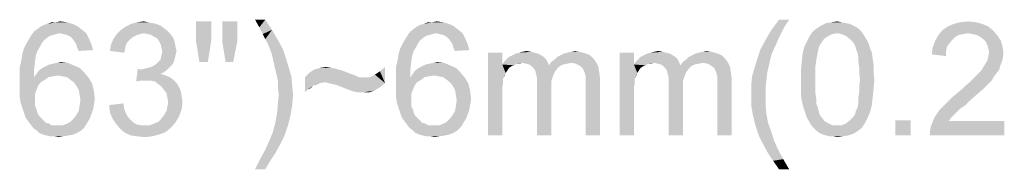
# Model space of a CAD drawing. Extents: x 0 to 1189, y 0 to 841.
# Tile 10 of 96: x 571.53 to 614.75, y 573.99 to 580.54. Entities that reach past the tile are written whole.
import ezdxf

# ---------------------------------------------------------------- set-up
doc = ezdxf.new("R2010")
doc.units = 0
doc.header["$LTSCALE"] = 65.395
doc.layers.add('8_ALL_NOTES_BALLOONS_SYMBOLS_GT', color=7, linetype='CONTINUOUS')

msp = doc.modelspace()

# ---------------------------------------------------------------- linework, layer by layer
at = {"layer": '8_ALL_NOTES_BALLOONS_SYMBOLS_GT', "color": 7, "linetype": 'Continuous'}
for points in [[(582.305, 580.544), (582.046, 580.211), (581.861, 580.544)], [(582.046, 580.211), (582.305, 580.544), (582.602, 580.099)], [(605.305, 580.544), (605.083, 580.211), (604.528, 580.099)], [(605.305, 580.544), (604.528, 580.099), (604.861, 580.544)], [(574.268, 580.099), (572.157, 580.025), (572.305, 580.137)], [(573.268, 579.951), (572.157, 580.025), (574.268, 580.099)], [(574.083, 580.248), (572.305, 580.137), (572.454, 580.248)], [(572.305, 580.137), (574.083, 580.248), (574.268, 580.099)], [(572.454, 580.248), (572.602, 580.322), (573.861, 580.359)], [(572.454, 580.248), (573.861, 580.359), (574.083, 580.248)], [(573.861, 580.359), (572.602, 580.322), (572.75, 580.359)], [(573.12, 580.433), (573.602, 580.433), (572.75, 580.359)], [(573.12, 580.433), (572.75, 580.359), (572.935, 580.433)], [(572.75, 580.359), (573.602, 580.433), (573.861, 580.359)], [(573.12, 580.433), (573.305, 580.47), (573.602, 580.433)], [(573.268, 579.951), (574.268, 580.099), (574.454, 579.951)], [(578.009, 580.062), (575.787, 579.914), (575.972, 580.099)], [(578.009, 580.062), (576.972, 579.951), (575.787, 579.914)], [(577.861, 580.174), (575.972, 580.099), (576.194, 580.248)], [(575.972, 580.099), (577.861, 580.174), (578.009, 580.062)], [(577.528, 580.359), (577.713, 580.285), (576.194, 580.248)], [(577.528, 580.359), (576.194, 580.248), (576.416, 580.359)], [(576.194, 580.248), (577.713, 580.285), (577.861, 580.174)], [(577.157, 580.433), (577.342, 580.396), (576.416, 580.359)], [(577.157, 580.433), (576.416, 580.359), (576.676, 580.433)], [(576.416, 580.359), (577.342, 580.396), (577.528, 580.359)], [(576.676, 580.433), (576.972, 580.47), (577.157, 580.433)], [(576.972, 579.951), (578.009, 580.062), (578.12, 579.951)], [(579.935, 580.47), (579.268, 579.618), (579.268, 580.47)], [(579.268, 579.618), (579.935, 580.47), (579.935, 579.618)], [(581.083, 580.47), (580.416, 579.618), (580.416, 580.47)], [(580.416, 579.618), (581.083, 580.47), (581.083, 579.618)], [(582.602, 580.099), (582.194, 579.914), (582.046, 580.211)], [(582.305, 579.692), (582.194, 579.914), (582.602, 580.099)], [(582.305, 579.692), (582.602, 580.099), (582.861, 579.655)], [(590.787, 580.099), (588.676, 580.025), (588.824, 580.137)], [(589.787, 579.951), (588.676, 580.025), (590.787, 580.099)], [(590.602, 580.248), (588.824, 580.137), (588.972, 580.248)], [(588.824, 580.137), (590.602, 580.248), (590.787, 580.099)], [(588.972, 580.248), (589.12, 580.322), (590.379, 580.359)], [(588.972, 580.248), (590.379, 580.359), (590.602, 580.248)], [(590.379, 580.359), (589.12, 580.322), (589.268, 580.359)], [(589.639, 580.433), (590.12, 580.433), (589.268, 580.359)], [(589.639, 580.433), (589.268, 580.359), (589.454, 580.433)], [(589.268, 580.359), (590.12, 580.433), (590.379, 580.359)], [(589.639, 580.433), (589.824, 580.47), (590.12, 580.433)], [(589.787, 579.951), (590.787, 580.099), (590.972, 579.951)], [(604.935, 579.914), (604.268, 579.655), (604.528, 580.099)], [(604.528, 580.099), (605.083, 580.211), (604.935, 579.914)], [(608.416, 580.099), (606.342, 580.025), (606.528, 580.174)], [(607.416, 579.951), (606.342, 580.025), (608.416, 580.099)], [(608.12, 580.285), (608.268, 580.211), (606.528, 580.174)], [(608.12, 580.285), (606.528, 580.174), (606.713, 580.285)], [(606.528, 580.174), (608.268, 580.211), (608.416, 580.099)], [(607.787, 580.396), (607.972, 580.359), (606.713, 580.285)], [(607.787, 580.396), (606.713, 580.285), (606.935, 580.396)], [(606.713, 580.285), (607.972, 580.359), (608.12, 580.285)], [(607.602, 580.433), (606.935, 580.396), (607.157, 580.433)], [(606.935, 580.396), (607.602, 580.433), (607.787, 580.396)], [(607.157, 580.433), (607.416, 580.47), (607.602, 580.433)], [(607.416, 579.951), (608.416, 580.099), (608.528, 579.951)], [(614.268, 580.062), (611.861, 579.877), (612.046, 580.099)], [(614.268, 580.062), (613.157, 579.951), (611.861, 579.877)], [(614.046, 580.248), (612.046, 580.099), (612.268, 580.248)], [(612.046, 580.099), (614.046, 580.248), (614.268, 580.062)], [(613.787, 580.359), (612.268, 580.248), (612.528, 580.359)], [(612.268, 580.248), (613.787, 580.359), (614.046, 580.248)], [(613.491, 580.433), (612.528, 580.359), (612.824, 580.433)], [(612.528, 580.359), (613.491, 580.433), (613.787, 580.359)], [(612.824, 580.433), (613.157, 580.47), (613.491, 580.433)], [(613.342, 579.914), (613.157, 579.951), (614.268, 580.062)], [(613.528, 579.877), (613.342, 579.914), (614.268, 580.062)], [(613.528, 579.877), (614.268, 580.062), (614.454, 579.84)], [(572.602, 579.655), (571.824, 579.507), (571.935, 579.692)], [(571.824, 579.507), (572.602, 579.655), (572.491, 579.507)], [(573.009, 579.877), (572.861, 579.84), (571.935, 579.692)], [(573.009, 579.877), (571.935, 579.692), (572.046, 579.877)], [(572.861, 579.84), (572.75, 579.766), (571.935, 579.692)], [(571.935, 579.692), (572.75, 579.766), (572.602, 579.655)], [(573.268, 579.951), (572.046, 579.877), (572.157, 580.025)], [(573.268, 579.951), (573.12, 579.914), (572.046, 579.877)], [(572.046, 579.877), (573.12, 579.914), (573.009, 579.877)], [(574.454, 579.951), (573.454, 579.914), (573.268, 579.951)], [(573.602, 579.877), (573.454, 579.914), (574.454, 579.951)], [(573.75, 579.803), (573.602, 579.877), (574.454, 579.951)], [(573.75, 579.803), (574.454, 579.951), (574.565, 579.729)], [(574.565, 579.729), (573.861, 579.692), (573.75, 579.803)], [(573.935, 579.581), (573.861, 579.692), (574.565, 579.729)], [(574.009, 579.47), (573.935, 579.581), (574.565, 579.729)], [(574.009, 579.47), (574.565, 579.729), (574.676, 579.47)], [(576.305, 579.618), (575.528, 579.433), (575.639, 579.692)], [(576.305, 579.618), (576.194, 579.47), (575.528, 579.433)], [(576.824, 579.914), (576.676, 579.877), (575.639, 579.692)], [(576.824, 579.914), (575.639, 579.692), (575.787, 579.914)], [(576.676, 579.877), (576.528, 579.803), (575.639, 579.692)], [(576.528, 579.803), (576.416, 579.729), (575.639, 579.692)], [(575.639, 579.692), (576.416, 579.729), (576.305, 579.618)], [(575.787, 579.914), (576.972, 579.951), (576.824, 579.914)], [(578.12, 579.951), (577.157, 579.914), (576.972, 579.951)], [(577.305, 579.877), (577.157, 579.914), (578.12, 579.951)], [(577.416, 579.803), (577.305, 579.877), (578.12, 579.951)], [(577.416, 579.803), (578.12, 579.951), (578.231, 579.803)], [(578.231, 579.803), (577.565, 579.729), (577.416, 579.803)], [(577.565, 579.729), (578.231, 579.803), (578.305, 579.655)], [(578.305, 579.655), (577.639, 579.618), (577.565, 579.729)], [(577.639, 579.618), (578.305, 579.655), (578.342, 579.507)], [(578.342, 579.507), (577.713, 579.47), (577.639, 579.618)], [(579.935, 579.618), (579.416, 578.692), (579.268, 579.618)], [(579.416, 578.692), (579.935, 579.618), (579.787, 578.692)], [(581.083, 579.618), (580.565, 578.692), (580.416, 579.618)], [(580.565, 578.692), (581.083, 579.618), (580.898, 578.692)], [(582.861, 579.655), (582.416, 579.507), (582.305, 579.692)], [(582.416, 579.507), (582.861, 579.655), (583.083, 579.248)], [(589.12, 579.655), (588.342, 579.507), (588.454, 579.692)], [(588.342, 579.507), (589.12, 579.655), (589.009, 579.507)], [(589.528, 579.877), (589.379, 579.84), (588.454, 579.692)], [(589.528, 579.877), (588.454, 579.692), (588.565, 579.877)], [(589.379, 579.84), (589.268, 579.766), (588.454, 579.692)], [(588.454, 579.692), (589.268, 579.766), (589.12, 579.655)], [(589.787, 579.951), (588.565, 579.877), (588.676, 580.025)], [(589.787, 579.951), (589.639, 579.914), (588.565, 579.877)], [(588.565, 579.877), (589.639, 579.914), (589.528, 579.877)], [(590.972, 579.951), (589.972, 579.914), (589.787, 579.951)], [(590.12, 579.877), (589.972, 579.914), (590.972, 579.951)], [(590.268, 579.803), (590.12, 579.877), (590.972, 579.951)], [(590.268, 579.803), (590.972, 579.951), (591.083, 579.729)], [(591.083, 579.729), (590.379, 579.692), (590.268, 579.803)], [(590.454, 579.581), (590.379, 579.692), (591.083, 579.729)], [(590.528, 579.47), (590.454, 579.581), (591.083, 579.729)], [(590.528, 579.47), (591.083, 579.729), (591.194, 579.47)], [(604.75, 579.507), (604.046, 579.248), (604.268, 579.655)], [(604.935, 579.914), (604.824, 579.692), (604.268, 579.655)], [(604.268, 579.655), (604.824, 579.692), (604.75, 579.507)], [(606.861, 579.729), (606.083, 579.581), (606.194, 579.803)], [(606.083, 579.581), (606.861, 579.729), (606.75, 579.581)], [(607.416, 579.951), (606.194, 579.803), (606.342, 580.025)], [(607.416, 579.951), (607.194, 579.914), (606.194, 579.803)], [(607.194, 579.914), (607.046, 579.84), (606.194, 579.803)], [(606.194, 579.803), (607.046, 579.84), (606.861, 579.729)], [(608.528, 579.951), (607.602, 579.914), (607.416, 579.951)], [(607.787, 579.84), (607.602, 579.914), (608.528, 579.951)], [(607.787, 579.84), (608.528, 579.951), (608.602, 579.84)], [(608.602, 579.84), (607.972, 579.692), (607.787, 579.84)], [(607.972, 579.692), (608.602, 579.84), (608.713, 579.655)], [(608.713, 579.655), (608.12, 579.544), (607.972, 579.692)], [(608.12, 579.544), (608.713, 579.655), (608.787, 579.507)], [(612.342, 579.507), (611.602, 579.322), (611.713, 579.618)], [(612.75, 579.877), (612.565, 579.766), (611.713, 579.618)], [(612.75, 579.877), (611.713, 579.618), (611.861, 579.877)], [(612.565, 579.766), (612.454, 579.655), (611.713, 579.618)], [(611.713, 579.618), (612.454, 579.655), (612.342, 579.507)], [(613.157, 579.951), (612.935, 579.914), (611.861, 579.877)], [(611.861, 579.877), (612.935, 579.914), (612.75, 579.877)], [(614.454, 579.84), (613.676, 579.803), (613.528, 579.877)], [(613.824, 579.692), (613.676, 579.803), (614.454, 579.84)], [(613.824, 579.692), (614.454, 579.84), (614.602, 579.618)], [(614.602, 579.618), (613.935, 579.581), (613.824, 579.692)], [(614.009, 579.433), (613.935, 579.581), (614.602, 579.618)], [(614.009, 579.433), (614.602, 579.618), (614.676, 579.359)], [(572.305, 579.174), (571.639, 579.025), (571.713, 579.285)], [(572.491, 579.507), (572.416, 579.359), (571.713, 579.285)], [(572.491, 579.507), (571.713, 579.285), (571.824, 579.507)], [(571.713, 579.285), (572.416, 579.359), (572.305, 579.174)], [(574.676, 579.47), (574.046, 579.322), (574.009, 579.47)], [(574.046, 579.322), (574.676, 579.47), (574.75, 579.211)], [(574.75, 579.211), (574.12, 579.174), (574.046, 579.322)], [(576.157, 579.285), (575.491, 579.174), (575.528, 579.433)], [(575.491, 579.174), (576.157, 579.285), (576.12, 579.099)], [(575.528, 579.433), (576.194, 579.47), (576.157, 579.285)], [(577.75, 579.322), (577.713, 579.47), (578.342, 579.507)], [(577.75, 579.322), (578.342, 579.507), (578.379, 579.322)], [(578.379, 579.322), (577.787, 579.174), (577.75, 579.322)], [(577.787, 579.174), (578.379, 579.322), (578.416, 579.174)], [(583.083, 579.248), (582.602, 579.025), (582.416, 579.507)], [(582.602, 579.025), (583.083, 579.248), (583.231, 578.803)], [(588.824, 579.174), (588.157, 579.025), (588.231, 579.285)], [(589.009, 579.507), (588.935, 579.359), (588.231, 579.285)], [(589.009, 579.507), (588.231, 579.285), (588.342, 579.507)], [(588.231, 579.285), (588.935, 579.359), (588.824, 579.174)], [(591.194, 579.47), (590.565, 579.322), (590.528, 579.47)], [(590.565, 579.322), (591.194, 579.47), (591.268, 579.211)], [(591.268, 579.211), (590.639, 579.174), (590.565, 579.322)], [(604.528, 579.025), (603.898, 578.803), (604.046, 579.248)], [(604.046, 579.248), (604.75, 579.507), (604.528, 579.025)], [(606.602, 579.322), (605.898, 579.062), (605.972, 579.359)], [(606.602, 579.322), (606.565, 579.137), (605.898, 579.062)], [(606.75, 579.581), (606.676, 579.47), (605.972, 579.359)], [(606.75, 579.581), (605.972, 579.359), (606.083, 579.581)], [(605.972, 579.359), (606.676, 579.47), (606.602, 579.322)], [(608.787, 579.507), (608.194, 579.433), (608.12, 579.544)], [(608.231, 579.285), (608.194, 579.433), (608.787, 579.507)], [(608.231, 579.285), (608.787, 579.507), (608.861, 579.285)], [(608.861, 579.285), (608.305, 579.099), (608.231, 579.285)], [(608.305, 579.099), (608.861, 579.285), (608.935, 579.099)], [(612.194, 579.174), (611.565, 579.025), (611.602, 579.322)], [(612.342, 579.507), (612.231, 579.359), (611.602, 579.322)], [(611.602, 579.322), (612.231, 579.359), (612.194, 579.174)], [(614.676, 579.359), (614.046, 579.285), (614.009, 579.433)], [(614.083, 579.099), (614.046, 579.285), (614.676, 579.359)], [(614.083, 579.099), (614.676, 579.359), (614.713, 579.062)], [(572.194, 578.655), (571.528, 578.47), (571.602, 578.766)], [(572.231, 578.951), (571.602, 578.766), (571.639, 579.025)], [(571.602, 578.766), (572.231, 578.951), (572.194, 578.655)], [(571.639, 579.025), (572.305, 579.174), (572.231, 578.951)], [(578.305, 578.729), (577.602, 578.692), (577.713, 578.803)], [(578.342, 578.877), (577.713, 578.803), (577.75, 578.988)], [(577.713, 578.803), (578.342, 578.877), (578.305, 578.729)], [(578.416, 579.174), (578.379, 579.025), (577.75, 578.988)], [(578.416, 579.174), (577.75, 578.988), (577.787, 579.174)], [(577.75, 578.988), (578.379, 579.025), (578.342, 578.877)], [(583.231, 578.803), (582.713, 578.507), (582.602, 579.025)], [(582.713, 578.507), (583.231, 578.803), (583.342, 578.433)], [(588.713, 578.655), (588.046, 578.47), (588.12, 578.766)], [(588.75, 578.951), (588.12, 578.766), (588.157, 579.025)], [(588.12, 578.766), (588.75, 578.951), (588.713, 578.655)], [(588.157, 579.025), (588.824, 579.174), (588.75, 578.951)], [(592.713, 579.099), (592.713, 578.581), (592.083, 575.47)], [(592.713, 579.099), (592.083, 575.47), (592.083, 579.099)], [(594.639, 578.803), (592.787, 578.692), (592.898, 578.803)], [(593.602, 578.655), (592.787, 578.692), (594.639, 578.803)], [(594.528, 578.914), (592.898, 578.803), (593.009, 578.914)], [(592.898, 578.803), (594.528, 578.914), (594.639, 578.803)], [(594.416, 578.988), (593.009, 578.914), (593.157, 578.988)], [(593.009, 578.914), (594.416, 578.988), (594.528, 578.914)], [(594.268, 579.062), (593.157, 578.988), (593.305, 579.062)], [(593.157, 578.988), (594.268, 579.062), (594.416, 578.988)], [(594.12, 579.099), (593.305, 579.062), (593.454, 579.099)], [(593.305, 579.062), (594.12, 579.099), (594.268, 579.062)], [(593.972, 579.137), (593.454, 579.099), (593.602, 579.137)], [(593.454, 579.099), (593.972, 579.137), (594.12, 579.099)], [(593.602, 579.137), (593.787, 579.174), (593.972, 579.137)], [(593.602, 578.655), (594.639, 578.803), (594.713, 578.655)], [(594.861, 578.692), (595.009, 578.803), (596.713, 578.84)], [(594.861, 578.692), (596.713, 578.84), (596.824, 578.692)], [(596.713, 578.84), (595.009, 578.803), (595.12, 578.914)], [(596.565, 578.988), (595.12, 578.914), (595.268, 578.988)], [(595.12, 578.914), (596.565, 578.988), (596.713, 578.84)], [(596.379, 579.062), (595.268, 578.988), (595.416, 579.062)], [(595.268, 578.988), (596.379, 579.062), (596.565, 578.988)], [(595.416, 579.062), (595.565, 579.099), (596.12, 579.137)], [(595.416, 579.062), (596.12, 579.137), (596.379, 579.062)], [(596.12, 579.137), (595.565, 579.099), (595.713, 579.137)], [(595.713, 579.137), (595.898, 579.174), (596.12, 579.137)], [(598.491, 579.099), (598.491, 578.581), (597.861, 575.47)], [(598.491, 579.099), (597.861, 575.47), (597.861, 579.099)], [(600.416, 578.803), (598.565, 578.692), (598.676, 578.803)], [(599.379, 578.655), (598.565, 578.692), (600.416, 578.803)], [(600.305, 578.914), (598.676, 578.803), (598.787, 578.914)], [(598.676, 578.803), (600.305, 578.914), (600.416, 578.803)], [(600.194, 578.988), (598.787, 578.914), (598.935, 578.988)], [(598.787, 578.914), (600.194, 578.988), (600.305, 578.914)], [(600.046, 579.062), (598.935, 578.988), (599.083, 579.062)], [(598.935, 578.988), (600.046, 579.062), (600.194, 578.988)], [(599.898, 579.099), (599.083, 579.062), (599.231, 579.099)], [(599.083, 579.062), (599.898, 579.099), (600.046, 579.062)], [(599.75, 579.137), (599.231, 579.099), (599.379, 579.137)], [(599.231, 579.099), (599.75, 579.137), (599.898, 579.099)], [(599.379, 579.137), (599.565, 579.174), (599.75, 579.137)], [(599.379, 578.655), (600.416, 578.803), (600.491, 578.655)], [(600.639, 578.692), (600.787, 578.803), (602.491, 578.84)], [(600.639, 578.692), (602.491, 578.84), (602.602, 578.692)], [(602.491, 578.84), (600.787, 578.803), (600.898, 578.914)], [(602.342, 578.988), (600.898, 578.914), (601.046, 578.988)], [(600.898, 578.914), (602.342, 578.988), (602.491, 578.84)], [(602.157, 579.062), (601.046, 578.988), (601.194, 579.062)], [(601.046, 578.988), (602.157, 579.062), (602.342, 578.988)], [(601.194, 579.062), (601.342, 579.099), (601.898, 579.137)], [(601.194, 579.062), (601.898, 579.137), (602.157, 579.062)], [(601.898, 579.137), (601.342, 579.099), (601.491, 579.137)], [(601.491, 579.137), (601.676, 579.174), (601.898, 579.137)], [(604.416, 578.544), (603.787, 578.433), (603.898, 578.803)], [(603.898, 578.803), (604.528, 579.025), (604.416, 578.544)], [(606.528, 578.951), (605.861, 578.729), (605.898, 579.062)], [(605.861, 578.729), (606.528, 578.951), (606.491, 578.729)], [(605.898, 579.062), (606.565, 579.137), (606.528, 578.951)], [(608.935, 579.099), (608.342, 578.914), (608.305, 579.099)], [(608.342, 578.914), (608.935, 579.099), (608.972, 578.84)], [(608.972, 578.84), (608.342, 578.729), (608.342, 578.914)], [(608.342, 578.729), (608.972, 578.84), (609.009, 578.581)], [(611.565, 579.025), (612.194, 579.174), (612.194, 578.951)], [(613.898, 578.581), (614.009, 578.766), (614.676, 578.803)], [(613.898, 578.581), (614.676, 578.803), (614.565, 578.507)], [(614.676, 578.803), (614.009, 578.766), (614.046, 578.914)], [(614.713, 579.062), (614.046, 578.914), (614.083, 579.099)], [(614.046, 578.914), (614.713, 579.062), (614.676, 578.803)], [(571.528, 578.47), (572.194, 578.655), (572.157, 578.359)], [(572.157, 578.359), (571.528, 578.137), (571.528, 578.47)], [(571.528, 578.137), (572.157, 578.359), (572.157, 578.025)], [(574.379, 578.211), (572.268, 578.174), (572.379, 578.322)], [(574.157, 578.433), (572.379, 578.322), (572.528, 578.433)], [(572.379, 578.322), (574.157, 578.433), (574.379, 578.211)], [(572.528, 578.433), (572.676, 578.507), (573.898, 578.544)], [(572.528, 578.433), (573.898, 578.544), (574.157, 578.433)], [(573.898, 578.544), (572.676, 578.507), (572.824, 578.581)], [(572.824, 578.581), (573.009, 578.618), (573.639, 578.655)], [(572.824, 578.581), (573.639, 578.655), (573.898, 578.544)], [(573.639, 578.655), (573.009, 578.618), (573.157, 578.655)], [(573.157, 578.655), (573.342, 578.692), (573.639, 578.655)], [(576.824, 578.359), (576.639, 577.84), (576.713, 578.396)], [(578.009, 578.359), (577.861, 578.248), (576.639, 577.84)], [(576.824, 578.359), (578.009, 578.359), (576.639, 577.84)], [(576.824, 578.359), (577.009, 578.396), (578.12, 578.47)], [(576.824, 578.359), (578.12, 578.47), (578.009, 578.359)], [(577.009, 578.396), (577.157, 578.433), (578.12, 578.47)], [(578.12, 578.47), (577.157, 578.433), (577.305, 578.47)], [(578.231, 578.581), (577.305, 578.47), (577.491, 578.581)], [(577.305, 578.47), (578.231, 578.581), (578.12, 578.47)], [(577.491, 578.581), (577.602, 578.692), (578.305, 578.729)], [(577.491, 578.581), (578.305, 578.729), (578.231, 578.581)], [(583.342, 578.433), (582.787, 578.211), (582.713, 578.507)], [(582.787, 578.211), (583.342, 578.433), (583.454, 578.062)], [(585.528, 578.359), (585.676, 578.322), (584.231, 578.211)], [(585.528, 578.359), (584.231, 578.211), (584.454, 578.359)], [(585.676, 578.322), (585.861, 578.248), (584.231, 578.211)], [(585.194, 578.433), (585.416, 578.396), (584.454, 578.359)], [(585.194, 578.433), (584.454, 578.359), (584.713, 578.433)], [(584.454, 578.359), (585.416, 578.396), (585.528, 578.359)], [(584.713, 578.433), (584.972, 578.47), (585.194, 578.433)], [(587.342, 578.285), (587.565, 578.47), (587.565, 577.766)], [(588.046, 578.47), (588.713, 578.655), (588.676, 578.359)], [(588.676, 578.359), (588.046, 578.137), (588.046, 578.47)], [(588.046, 578.137), (588.676, 578.359), (588.676, 578.025)], [(590.898, 578.211), (588.787, 578.174), (588.898, 578.322)], [(590.676, 578.433), (588.898, 578.322), (589.046, 578.433)], [(588.898, 578.322), (590.676, 578.433), (590.898, 578.211)], [(589.046, 578.433), (589.194, 578.507), (590.416, 578.544)], [(589.046, 578.433), (590.416, 578.544), (590.676, 578.433)], [(590.416, 578.544), (589.194, 578.507), (589.342, 578.581)], [(589.342, 578.581), (589.528, 578.618), (590.157, 578.655)], [(589.342, 578.581), (590.157, 578.655), (590.416, 578.544)], [(590.157, 578.655), (589.528, 578.618), (589.676, 578.655)], [(589.676, 578.655), (589.861, 578.692), (590.157, 578.655)], [(592.713, 578.581), (592.75, 577.951), (592.083, 575.47)], [(593.602, 578.655), (592.713, 578.581), (592.787, 578.692)], [(593.602, 578.655), (593.342, 578.618), (592.713, 578.581)], [(592.713, 578.581), (593.342, 578.618), (593.231, 578.544)], [(592.713, 578.581), (593.231, 578.544), (593.12, 578.507)], [(592.713, 578.581), (593.12, 578.507), (593.009, 578.433)], [(592.713, 578.581), (593.009, 578.433), (592.935, 578.322)], [(592.713, 578.581), (592.935, 578.322), (592.861, 578.211)], [(592.713, 578.581), (592.861, 578.211), (592.75, 577.951)], [(593.342, 578.618), (593.602, 578.655), (593.454, 578.618)], [(594.713, 578.655), (593.75, 578.618), (593.602, 578.655)], [(593.898, 578.581), (593.75, 578.618), (594.713, 578.655)], [(593.898, 578.581), (594.713, 578.655), (594.75, 578.544)], [(594.75, 578.544), (594.009, 578.507), (593.898, 578.581)], [(595.231, 578.507), (594.009, 578.507), (594.75, 578.544)], [(595.231, 578.507), (594.083, 578.433), (594.009, 578.507)], [(594.083, 578.433), (595.231, 578.507), (595.12, 578.396)], [(595.12, 578.396), (594.157, 578.322), (594.083, 578.433)], [(594.157, 578.322), (595.12, 578.396), (595.009, 578.248)], [(595.009, 578.248), (594.194, 578.174), (594.157, 578.322)], [(595.75, 578.655), (594.75, 578.544), (594.861, 578.692)], [(595.75, 578.655), (595.565, 578.618), (594.75, 578.544)], [(595.565, 578.618), (595.379, 578.581), (594.75, 578.544)], [(594.75, 578.544), (595.379, 578.581), (595.231, 578.507)], [(594.861, 578.692), (596.824, 578.692), (595.75, 578.655)], [(595.935, 578.618), (595.75, 578.655), (596.824, 578.692)], [(596.083, 578.544), (595.935, 578.618), (596.824, 578.692)], [(596.083, 578.544), (596.824, 578.692), (596.935, 578.47)], [(596.935, 578.47), (596.231, 578.433), (596.083, 578.544)], [(596.305, 578.285), (596.231, 578.433), (596.935, 578.47)], [(596.305, 578.285), (596.935, 578.47), (596.972, 578.211)], [(598.491, 578.581), (598.528, 577.951), (597.861, 575.47)], [(599.379, 578.655), (598.491, 578.581), (598.565, 578.692)], [(599.379, 578.655), (599.12, 578.618), (598.491, 578.581)], [(598.491, 578.581), (599.12, 578.618), (599.009, 578.544)], [(598.491, 578.581), (599.009, 578.544), (598.898, 578.507)], [(598.491, 578.581), (598.898, 578.507), (598.787, 578.433)], [(598.491, 578.581), (598.787, 578.433), (598.713, 578.322)], [(598.491, 578.581), (598.713, 578.322), (598.639, 578.211)], [(598.491, 578.581), (598.639, 578.211), (598.528, 577.951)], [(599.12, 578.618), (599.379, 578.655), (599.231, 578.618)], [(600.491, 578.655), (599.528, 578.618), (599.379, 578.655)], [(599.676, 578.581), (599.528, 578.618), (600.491, 578.655)], [(599.676, 578.581), (600.491, 578.655), (600.528, 578.544)], [(600.528, 578.544), (599.787, 578.507), (599.676, 578.581)], [(601.009, 578.507), (599.787, 578.507), (600.528, 578.544)], [(601.009, 578.507), (599.861, 578.433), (599.787, 578.507)], [(599.861, 578.433), (601.009, 578.507), (600.898, 578.396)], [(600.898, 578.396), (599.935, 578.322), (599.861, 578.433)], [(599.935, 578.322), (600.898, 578.396), (600.787, 578.248)], [(600.787, 578.248), (599.972, 578.174), (599.935, 578.322)], [(601.528, 578.655), (600.528, 578.544), (600.639, 578.692)], [(601.528, 578.655), (601.342, 578.618), (600.528, 578.544)], [(601.342, 578.618), (601.157, 578.581), (600.528, 578.544)], [(600.528, 578.544), (601.157, 578.581), (601.009, 578.507)], [(600.639, 578.692), (602.602, 578.692), (601.528, 578.655)], [(601.713, 578.618), (601.528, 578.655), (602.602, 578.692)], [(601.861, 578.544), (601.713, 578.618), (602.602, 578.692)], [(601.861, 578.544), (602.602, 578.692), (602.713, 578.47)], [(602.713, 578.47), (602.009, 578.433), (601.861, 578.544)], [(602.083, 578.285), (602.009, 578.433), (602.713, 578.47)], [(602.083, 578.285), (602.713, 578.47), (602.75, 578.211)], [(604.342, 578.211), (603.676, 578.062), (603.787, 578.433)], [(603.787, 578.433), (604.416, 578.544), (604.342, 578.211)], [(606.491, 578.729), (606.454, 578.47), (605.824, 578.322)], [(606.491, 578.729), (605.824, 578.322), (605.861, 578.729)], [(605.824, 578.322), (606.454, 578.47), (606.454, 578.211)], [(606.454, 578.211), (605.824, 577.914), (605.824, 578.322)], [(609.009, 578.581), (608.379, 578.47), (608.342, 578.729)], [(608.379, 578.47), (609.009, 578.581), (609.009, 578.248)], [(609.009, 578.248), (608.379, 578.211), (608.379, 578.47)], [(614.528, 578.359), (613.713, 578.285), (613.787, 578.396)], [(613.713, 578.285), (614.528, 578.359), (614.416, 578.211)], [(614.565, 578.507), (613.787, 578.396), (613.898, 578.581)], [(613.787, 578.396), (614.565, 578.507), (614.528, 578.359)], [(572.157, 578.025), (571.528, 577.803), (571.528, 578.137)], [(572.787, 578.025), (572.639, 577.914), (571.528, 577.803)], [(572.157, 578.025), (572.787, 578.025), (571.528, 577.803)], [(571.528, 577.803), (572.639, 577.914), (572.454, 577.803)], [(573.194, 578.099), (572.157, 578.025), (572.268, 578.174)], [(573.194, 578.099), (572.972, 578.062), (572.157, 578.025)], [(572.157, 578.025), (572.972, 578.062), (572.787, 578.025)], [(573.194, 578.099), (572.268, 578.174), (574.379, 578.211)], [(573.416, 578.062), (573.194, 578.099), (574.379, 578.211)], [(573.602, 578.025), (573.416, 578.062), (574.379, 578.211)], [(573.602, 578.025), (574.379, 578.211), (574.565, 577.988)], [(574.565, 577.988), (573.75, 577.914), (573.602, 578.025)], [(573.898, 577.803), (573.75, 577.914), (574.565, 577.988)], [(573.898, 577.803), (574.565, 577.988), (574.713, 577.729)], [(577.861, 578.248), (577.713, 578.174), (576.639, 577.84)], [(577.713, 578.174), (577.935, 578.099), (576.639, 577.84)], [(577.935, 578.099), (576.898, 577.877), (576.639, 577.84)], [(577.935, 578.099), (578.12, 578.025), (576.898, 577.877)], [(578.12, 578.025), (578.268, 577.914), (576.898, 577.877)], [(577.083, 577.877), (576.898, 577.877), (578.268, 577.914)], [(577.268, 577.877), (577.083, 577.877), (578.268, 577.914)], [(577.454, 577.84), (577.268, 577.877), (578.268, 577.914)], [(577.454, 577.84), (578.268, 577.914), (578.416, 577.766)], [(583.454, 578.062), (582.861, 577.877), (582.787, 578.211)], [(582.861, 577.877), (583.454, 578.062), (583.491, 577.655)], [(586.046, 578.174), (584.046, 578.025), (584.231, 578.211)], [(586.046, 578.174), (586.157, 578.137), (584.046, 578.025)], [(586.157, 578.137), (586.268, 578.099), (584.046, 578.025)], [(586.268, 578.099), (586.342, 578.062), (584.046, 578.025)], [(584.046, 578.025), (586.342, 578.062), (586.416, 578.025)], [(584.046, 578.025), (586.416, 578.025), (584.935, 577.803)], [(584.046, 578.025), (584.935, 577.803), (584.713, 577.766)], [(584.046, 578.025), (584.713, 577.766), (584.416, 577.655)], [(584.046, 578.025), (584.416, 577.655), (584.157, 577.47)], [(584.157, 577.47), (584.046, 577.359), (584.046, 578.025)], [(584.231, 578.211), (585.861, 578.248), (586.046, 578.174)], [(585.083, 577.766), (584.935, 577.803), (586.898, 578.025)], [(586.676, 578.025), (586.898, 578.025), (584.935, 577.803)], [(586.416, 578.025), (586.676, 578.025), (584.935, 577.803)], [(587.565, 577.766), (585.083, 577.766), (586.898, 578.025)], [(587.565, 577.766), (586.898, 578.025), (587.12, 578.137)], [(587.565, 577.766), (587.12, 578.137), (587.342, 578.285)], [(588.676, 578.025), (588.046, 577.803), (588.046, 578.137)], [(589.305, 578.025), (589.157, 577.914), (588.046, 577.803)], [(588.676, 578.025), (589.305, 578.025), (588.046, 577.803)], [(588.046, 577.803), (589.157, 577.914), (588.972, 577.803)], [(589.713, 578.099), (588.676, 578.025), (588.787, 578.174)], [(589.713, 578.099), (589.491, 578.062), (588.676, 578.025)], [(588.676, 578.025), (589.491, 578.062), (589.305, 578.025)], [(589.713, 578.099), (588.787, 578.174), (590.898, 578.211)], [(589.935, 578.062), (589.713, 578.099), (590.898, 578.211)], [(590.12, 578.025), (589.935, 578.062), (590.898, 578.211)], [(590.12, 578.025), (590.898, 578.211), (591.083, 577.988)], [(591.083, 577.988), (590.268, 577.914), (590.12, 578.025)], [(590.416, 577.803), (590.268, 577.914), (591.083, 577.988)], [(590.416, 577.803), (591.083, 577.988), (591.231, 577.729)], [(592.75, 577.951), (592.75, 577.766), (592.083, 575.47)], [(592.861, 578.211), (592.824, 578.099), (592.75, 577.951)], [(594.194, 578.174), (595.009, 578.248), (594.935, 578.062)], [(594.935, 578.062), (594.231, 578.025), (594.194, 578.174)], [(594.231, 578.025), (594.935, 578.062), (594.861, 577.84)], [(594.861, 577.84), (594.231, 577.803), (594.231, 578.025)], [(596.972, 578.211), (596.342, 578.174), (596.305, 578.285)], [(596.379, 578.062), (596.342, 578.174), (596.972, 578.211)], [(596.379, 578.062), (596.972, 578.211), (597.009, 577.951)], [(597.009, 577.951), (596.379, 577.914), (596.379, 578.062)], [(596.379, 577.729), (596.379, 577.914), (597.009, 577.951)], [(596.379, 575.47), (596.379, 577.729), (597.009, 577.951)], [(596.379, 575.47), (597.009, 577.951), (597.009, 575.47)], [(598.528, 577.951), (598.528, 577.766), (597.861, 575.47)], [(598.639, 578.211), (598.602, 578.099), (598.528, 577.951)], [(599.972, 578.174), (600.787, 578.248), (600.713, 578.062)], [(600.713, 578.062), (600.009, 578.025), (599.972, 578.174)], [(600.009, 578.025), (600.713, 578.062), (600.639, 577.84)], [(600.639, 577.84), (600.009, 577.803), (600.009, 578.025)], [(602.75, 578.211), (602.12, 578.174), (602.083, 578.285)], [(602.157, 578.062), (602.12, 578.174), (602.75, 578.211)], [(602.157, 578.062), (602.75, 578.211), (602.787, 577.951)], [(602.787, 577.951), (602.157, 577.914), (602.157, 578.062)], [(602.157, 577.729), (602.157, 577.914), (602.787, 577.951)], [(602.157, 575.47), (602.157, 577.729), (602.787, 577.951)], [(602.157, 575.47), (602.787, 577.951), (602.787, 575.47)], [(604.305, 577.877), (603.639, 577.655), (603.676, 578.062)], [(603.676, 578.062), (604.342, 578.211), (604.305, 577.877)], [(605.824, 577.914), (606.454, 578.211), (606.454, 577.914)], [(606.454, 577.914), (606.454, 577.618), (605.824, 577.581)], [(606.454, 577.914), (605.824, 577.581), (605.824, 577.914)], [(608.416, 577.914), (608.379, 578.211), (609.009, 578.248)], [(609.046, 577.914), (608.379, 577.618), (608.416, 577.914)], [(608.379, 577.618), (609.046, 577.914), (609.009, 577.507)], [(608.416, 577.914), (609.009, 578.248), (609.046, 577.914)], [(614.194, 577.877), (613.231, 577.803), (613.379, 577.951)], [(614.305, 578.062), (613.379, 577.951), (613.491, 578.062)], [(613.379, 577.951), (614.305, 578.062), (614.194, 577.877)], [(613.491, 578.062), (613.602, 578.174), (614.416, 578.211)], [(613.491, 578.062), (614.416, 578.211), (614.305, 578.062)], [(614.416, 578.211), (613.602, 578.174), (613.713, 578.285)], [(572.454, 577.803), (572.342, 577.655), (571.528, 577.47)], [(572.454, 577.803), (571.528, 577.47), (571.528, 577.803)], [(571.528, 577.47), (572.342, 577.655), (572.268, 577.47)], [(572.268, 577.47), (572.194, 577.285), (571.528, 577.174)], [(572.268, 577.47), (571.528, 577.174), (571.528, 577.47)], [(574.713, 577.729), (574.009, 577.655), (573.898, 577.803)], [(574.12, 577.47), (574.009, 577.655), (574.713, 577.729)], [(574.12, 577.47), (574.713, 577.729), (574.787, 577.396)], [(574.787, 577.396), (574.157, 577.248), (574.12, 577.47)], [(578.416, 577.766), (577.602, 577.729), (577.454, 577.84)], [(577.75, 577.618), (577.602, 577.729), (578.416, 577.766)], [(577.75, 577.618), (578.416, 577.766), (578.528, 577.581)], [(578.528, 577.581), (577.861, 577.47), (577.75, 577.618)], [(577.861, 577.47), (578.528, 577.581), (578.602, 577.396)], [(578.602, 577.396), (577.972, 577.322), (577.861, 577.47)], [(583.491, 577.655), (582.861, 577.581), (582.861, 577.877)], [(582.898, 577.248), (582.861, 577.581), (583.491, 577.655)], [(582.898, 577.248), (583.491, 577.655), (583.528, 577.248)], [(584.416, 577.655), (584.305, 577.544), (584.157, 577.47)], [(584.713, 577.766), (584.528, 577.692), (584.416, 577.655)], [(587.565, 577.766), (585.231, 577.729), (585.083, 577.766)], [(585.416, 577.692), (585.231, 577.729), (587.565, 577.766)], [(585.602, 577.618), (585.416, 577.692), (587.565, 577.766)], [(585.602, 577.618), (587.565, 577.766), (587.342, 577.581)], [(587.342, 577.581), (585.787, 577.544), (585.602, 577.618)], [(585.972, 577.47), (585.787, 577.544), (587.342, 577.581)], [(586.083, 577.433), (585.972, 577.47), (587.342, 577.581)], [(586.083, 577.433), (587.342, 577.581), (587.083, 577.433)], [(588.972, 577.803), (588.861, 577.655), (588.046, 577.47)], [(588.972, 577.803), (588.046, 577.47), (588.046, 577.803)], [(588.046, 577.47), (588.861, 577.655), (588.787, 577.47)], [(588.787, 577.47), (588.713, 577.285), (588.046, 577.174)], [(588.787, 577.47), (588.046, 577.174), (588.046, 577.47)], [(591.231, 577.729), (590.528, 577.655), (590.416, 577.803)], [(590.639, 577.47), (590.528, 577.655), (591.231, 577.729)], [(590.639, 577.47), (591.231, 577.729), (591.305, 577.396)], [(591.305, 577.396), (590.676, 577.248), (590.639, 577.47)], [(592.75, 577.766), (592.713, 577.581), (592.083, 575.47)], [(592.713, 577.581), (592.713, 577.322), (592.083, 575.47)], [(594.231, 577.803), (594.861, 577.84), (594.861, 577.581)], [(594.861, 577.581), (594.231, 575.47), (594.231, 577.803)], [(594.231, 575.47), (594.861, 577.581), (594.861, 575.47)], [(598.528, 577.766), (598.491, 577.581), (597.861, 575.47)], [(598.491, 577.581), (598.491, 577.322), (597.861, 575.47)], [(600.009, 577.803), (600.639, 577.84), (600.639, 577.581)], [(600.639, 577.581), (600.009, 575.47), (600.009, 577.803)], [(600.009, 575.47), (600.639, 577.581), (600.639, 575.47)], [(603.639, 577.655), (604.305, 577.877), (604.268, 577.581)], [(604.268, 577.581), (603.639, 577.248), (603.639, 577.655)], [(603.639, 577.248), (604.268, 577.581), (604.268, 577.248)], [(605.824, 577.581), (606.454, 577.618), (606.454, 577.359)], [(606.454, 577.359), (605.824, 577.248), (605.824, 577.581)], [(609.009, 577.507), (608.379, 577.359), (608.379, 577.618)], [(608.379, 577.359), (609.009, 577.507), (608.972, 577.137)], [(613.824, 577.507), (612.676, 577.322), (612.898, 577.507)], [(612.676, 577.322), (613.824, 577.507), (613.565, 577.285)], [(612.898, 577.507), (613.046, 577.655), (614.046, 577.729)], [(612.898, 577.507), (614.046, 577.729), (613.824, 577.507)], [(614.046, 577.729), (613.046, 577.655), (613.231, 577.803)], [(613.231, 577.803), (614.194, 577.877), (614.046, 577.729)], [(571.528, 577.174), (572.194, 577.285), (572.194, 577.062)], [(572.194, 577.062), (571.565, 576.914), (571.528, 577.174)], [(571.565, 576.914), (572.194, 577.062), (572.194, 576.914)], [(574.157, 577.248), (574.787, 577.396), (574.824, 577.062)], [(574.824, 577.062), (574.194, 577.025), (574.157, 577.248)], [(574.787, 576.84), (574.157, 576.766), (574.194, 577.025)], [(574.194, 577.025), (574.824, 577.062), (574.787, 576.84)], [(577.972, 577.322), (578.602, 577.396), (578.639, 577.174)], [(578.639, 577.174), (578.009, 577.137), (577.972, 577.322)], [(578.009, 577.137), (578.639, 577.174), (578.676, 576.951)], [(578.676, 576.951), (578.046, 576.914), (578.009, 577.137)], [(583.528, 577.248), (582.861, 576.84), (582.898, 577.248)], [(582.861, 576.84), (583.528, 577.248), (583.491, 576.803)], [(587.083, 577.433), (586.194, 577.396), (586.083, 577.433)], [(586.379, 577.359), (586.194, 577.396), (587.083, 577.433)], [(586.602, 577.359), (586.379, 577.359), (587.083, 577.433)], [(586.602, 577.359), (587.083, 577.433), (586.861, 577.359)], [(588.046, 577.174), (588.713, 577.285), (588.713, 577.062)], [(588.713, 577.062), (588.083, 576.914), (588.046, 577.174)], [(588.083, 576.914), (588.713, 577.062), (588.713, 576.914)], [(590.676, 577.248), (591.305, 577.396), (591.342, 577.062)], [(591.342, 577.062), (590.713, 577.025), (590.676, 577.248)], [(591.305, 576.84), (590.676, 576.766), (590.713, 577.025)], [(590.713, 577.025), (591.342, 577.062), (591.305, 576.84)], [(592.083, 575.47), (592.713, 577.322), (592.713, 575.47)], [(597.861, 575.47), (598.491, 577.322), (598.491, 575.47)], [(604.268, 577.248), (604.268, 576.84), (603.639, 576.803)], [(604.268, 577.248), (603.639, 576.803), (603.639, 577.248)], [(605.824, 577.248), (606.454, 577.359), (606.491, 577.099)], [(606.491, 577.099), (605.861, 576.988), (605.824, 577.248)], [(605.861, 576.988), (606.491, 577.099), (606.491, 576.877)], [(608.972, 577.137), (608.342, 577.099), (608.379, 577.359)], [(608.342, 576.877), (608.342, 577.099), (608.972, 577.137)], [(608.342, 576.877), (608.972, 577.137), (608.935, 576.803)], [(613.268, 577.025), (612.231, 576.914), (612.454, 577.137)], [(612.231, 576.914), (613.268, 577.025), (613.046, 576.803)], [(613.565, 577.285), (612.454, 577.137), (612.676, 577.322)], [(612.454, 577.137), (613.565, 577.285), (613.268, 577.025)], [(572.194, 576.914), (571.639, 576.692), (571.565, 576.914)], [(572.194, 576.914), (572.194, 576.766), (571.639, 576.692)], [(571.639, 576.692), (572.194, 576.766), (572.268, 576.618)], [(572.268, 576.618), (571.713, 576.47), (571.639, 576.692)], [(571.713, 576.47), (572.268, 576.618), (572.305, 576.47)], [(574.75, 576.618), (574.12, 576.544), (574.157, 576.766)], [(574.12, 576.544), (574.75, 576.618), (574.676, 576.396)], [(574.157, 576.766), (574.787, 576.84), (574.75, 576.618)], [(575.454, 576.803), (576.083, 576.877), (576.12, 576.618)], [(576.12, 576.618), (575.491, 576.47), (575.454, 576.803)], [(575.491, 576.47), (576.12, 576.618), (576.194, 576.433)], [(577.861, 576.359), (577.972, 576.544), (578.639, 576.618)], [(577.861, 576.359), (578.639, 576.618), (578.528, 576.322)], [(578.639, 576.618), (577.972, 576.544), (578.009, 576.729)], [(578.009, 576.729), (578.046, 576.914), (578.676, 576.951)], [(578.009, 576.729), (578.676, 576.951), (578.639, 576.618)], [(583.491, 576.803), (582.824, 576.433), (582.861, 576.84)], [(582.824, 576.433), (583.491, 576.803), (583.416, 576.359)], [(588.713, 576.914), (588.157, 576.692), (588.083, 576.914)], [(588.713, 576.914), (588.713, 576.766), (588.157, 576.692)], [(588.157, 576.692), (588.713, 576.766), (588.787, 576.618)], [(588.787, 576.618), (588.231, 576.47), (588.157, 576.692)], [(588.231, 576.47), (588.787, 576.618), (588.824, 576.47)], [(591.268, 576.618), (590.639, 576.544), (590.676, 576.766)], [(590.639, 576.544), (591.268, 576.618), (591.194, 576.396)], [(590.676, 576.766), (591.305, 576.84), (591.268, 576.618)], [(603.639, 576.803), (604.268, 576.84), (604.305, 576.433)], [(604.305, 576.433), (603.713, 576.359), (603.639, 576.803)], [(606.491, 576.877), (605.935, 576.692), (605.861, 576.988)], [(605.935, 576.692), (606.491, 576.877), (606.565, 576.692)], [(606.565, 576.692), (606.009, 576.47), (605.935, 576.692)], [(606.565, 576.692), (606.602, 576.544), (606.009, 576.47)], [(608.231, 576.544), (608.305, 576.692), (608.935, 576.803)], [(608.231, 576.544), (608.935, 576.803), (608.861, 576.507)], [(608.935, 576.803), (608.305, 576.692), (608.342, 576.877)], [(612.824, 576.655), (611.898, 576.581), (612.046, 576.729)], [(611.898, 576.581), (612.824, 576.655), (612.676, 576.507)], [(613.046, 576.803), (612.046, 576.729), (612.231, 576.914)], [(612.046, 576.729), (613.046, 576.803), (612.824, 576.655)], [(572.305, 576.47), (571.787, 576.248), (571.713, 576.47)], [(572.305, 576.47), (572.379, 576.322), (571.787, 576.248)], [(571.787, 576.248), (572.379, 576.322), (572.491, 576.211)], [(572.491, 576.211), (571.898, 576.099), (571.787, 576.248)], [(572.491, 576.211), (572.565, 576.137), (571.898, 576.099)], [(574.602, 576.211), (573.75, 576.062), (573.898, 576.211)], [(573.75, 576.062), (574.602, 576.211), (574.491, 576.025)], [(573.898, 576.211), (574.009, 576.359), (574.676, 576.396)], [(573.898, 576.211), (574.676, 576.396), (574.602, 576.211)], [(574.676, 576.396), (574.009, 576.359), (574.12, 576.544)], [(576.194, 576.433), (575.602, 576.211), (575.491, 576.47)], [(576.194, 576.433), (576.305, 576.248), (575.602, 576.211)], [(575.602, 576.211), (576.305, 576.248), (576.416, 576.137)], [(576.416, 576.137), (575.75, 575.988), (575.602, 576.211)], [(577.602, 576.062), (577.75, 576.211), (578.528, 576.322)], [(577.602, 576.062), (578.528, 576.322), (578.379, 576.062)], [(578.528, 576.322), (577.75, 576.211), (577.861, 576.359)], [(583.416, 576.359), (582.75, 576.025), (582.824, 576.433)], [(582.75, 576.025), (583.416, 576.359), (583.305, 575.914)], [(588.824, 576.47), (588.305, 576.248), (588.231, 576.47)], [(588.824, 576.47), (588.898, 576.322), (588.305, 576.248)], [(588.305, 576.248), (588.898, 576.322), (589.009, 576.211)], [(589.009, 576.211), (588.416, 576.099), (588.305, 576.248)], [(589.009, 576.211), (589.083, 576.137), (588.416, 576.099)], [(591.12, 576.211), (590.268, 576.062), (590.416, 576.211)], [(590.268, 576.062), (591.12, 576.211), (591.009, 576.025)], [(590.416, 576.211), (590.528, 576.359), (591.194, 576.396)], [(590.416, 576.211), (591.194, 576.396), (591.12, 576.211)], [(591.194, 576.396), (590.528, 576.359), (590.639, 576.544)], [(603.713, 576.359), (604.305, 576.433), (604.379, 576.025)], [(604.379, 576.025), (603.824, 575.914), (603.713, 576.359)], [(606.009, 576.47), (606.602, 576.544), (606.639, 576.396)], [(606.639, 576.396), (606.083, 576.248), (606.009, 576.47)], [(606.639, 576.396), (606.713, 576.285), (606.083, 576.248)], [(606.083, 576.248), (606.713, 576.285), (606.861, 576.099)], [(606.861, 576.099), (606.194, 576.062), (606.083, 576.248)], [(608.75, 576.248), (607.972, 576.137), (608.12, 576.285)], [(607.972, 576.137), (608.75, 576.248), (608.639, 576.025)], [(608.12, 576.285), (608.194, 576.396), (608.861, 576.507)], [(608.12, 576.285), (608.861, 576.507), (608.75, 576.248)], [(608.861, 576.507), (608.194, 576.396), (608.231, 576.544)], [(612.416, 576.248), (612.305, 576.099), (611.528, 575.877)], [(612.416, 576.248), (611.528, 575.877), (611.676, 576.248)], [(612.676, 576.507), (611.676, 576.248), (611.898, 576.581)], [(612.676, 576.507), (612.565, 576.396), (611.676, 576.248)], [(611.676, 576.248), (612.565, 576.396), (612.416, 576.248)], [(571.898, 576.099), (572.565, 576.137), (572.676, 576.025)], [(572.676, 576.025), (572.009, 575.951), (571.898, 576.099)], [(572.676, 576.025), (572.824, 575.988), (572.009, 575.951)], [(572.009, 575.951), (572.824, 575.988), (572.935, 575.914)], [(572.935, 575.914), (572.12, 575.803), (572.009, 575.951)], [(573.416, 575.914), (574.379, 575.84), (572.12, 575.803)], [(573.194, 575.914), (573.416, 575.914), (572.12, 575.803)], [(573.083, 575.914), (573.194, 575.914), (572.12, 575.803)], [(572.935, 575.914), (573.083, 575.914), (572.12, 575.803)], [(572.268, 575.692), (572.12, 575.803), (574.379, 575.84)], [(572.268, 575.692), (574.379, 575.84), (574.231, 575.692)], [(573.416, 575.914), (573.602, 575.988), (574.491, 576.025)], [(573.416, 575.914), (574.491, 576.025), (574.379, 575.84)], [(574.491, 576.025), (573.602, 575.988), (573.75, 576.062)], [(576.416, 576.137), (576.528, 576.025), (575.75, 575.988)], [(575.75, 575.988), (576.528, 576.025), (576.676, 575.951)], [(576.676, 575.951), (575.935, 575.766), (575.75, 575.988)], [(576.676, 575.951), (576.861, 575.914), (575.935, 575.766)], [(577.231, 575.914), (578.194, 575.84), (575.935, 575.766)], [(577.009, 575.914), (577.231, 575.914), (575.935, 575.766)], [(576.861, 575.914), (577.009, 575.914), (575.935, 575.766)], [(575.935, 575.766), (578.194, 575.84), (577.935, 575.618)], [(577.935, 575.618), (576.157, 575.581), (575.935, 575.766)], [(577.231, 575.914), (577.416, 575.988), (578.379, 576.062)], [(577.231, 575.914), (578.379, 576.062), (578.194, 575.84)], [(578.379, 576.062), (577.416, 575.988), (577.602, 576.062)], [(583.305, 575.914), (582.639, 575.618), (582.75, 576.025)], [(582.639, 575.618), (583.305, 575.914), (583.157, 575.47)], [(588.416, 576.099), (589.083, 576.137), (589.194, 576.025)], [(589.194, 576.025), (588.528, 575.951), (588.416, 576.099)], [(589.194, 576.025), (589.342, 575.988), (588.528, 575.951)], [(588.528, 575.951), (589.342, 575.988), (589.454, 575.914)], [(589.454, 575.914), (588.639, 575.803), (588.528, 575.951)], [(589.935, 575.914), (590.898, 575.84), (588.639, 575.803)], [(589.713, 575.914), (589.935, 575.914), (588.639, 575.803)], [(589.602, 575.914), (589.713, 575.914), (588.639, 575.803)], [(589.454, 575.914), (589.602, 575.914), (588.639, 575.803)], [(588.787, 575.692), (588.639, 575.803), (590.898, 575.84)], [(588.787, 575.692), (590.898, 575.84), (590.75, 575.692)], [(589.935, 575.914), (590.12, 575.988), (591.009, 576.025)], [(589.935, 575.914), (591.009, 576.025), (590.898, 575.84)], [(591.009, 576.025), (590.12, 575.988), (590.268, 576.062)], [(603.824, 575.914), (604.379, 576.025), (604.528, 575.618)], [(604.528, 575.618), (603.972, 575.47), (603.824, 575.914)], [(606.194, 576.062), (606.861, 576.099), (607.046, 575.988)], [(607.046, 575.988), (606.305, 575.877), (606.194, 576.062)], [(607.046, 575.988), (607.231, 575.914), (606.305, 575.877)], [(607.416, 575.914), (607.602, 575.914), (606.305, 575.877)], [(607.231, 575.914), (607.416, 575.914), (606.305, 575.877)], [(608.491, 575.803), (606.305, 575.877), (607.602, 575.914)], [(608.491, 575.803), (606.416, 575.766), (606.305, 575.877)], [(606.528, 575.655), (606.416, 575.766), (608.491, 575.803)], [(606.528, 575.655), (608.491, 575.803), (608.305, 575.655)], [(607.602, 575.914), (607.787, 575.988), (608.639, 576.025)], [(607.602, 575.914), (608.639, 576.025), (608.491, 575.803)], [(608.639, 576.025), (607.787, 575.988), (607.972, 576.137)], [(610.639, 576.137), (609.972, 575.47), (609.972, 576.137)], [(609.972, 575.47), (610.639, 576.137), (610.639, 575.47)], [(611.491, 575.692), (611.528, 575.877), (614.75, 576.099)], [(611.491, 575.47), (611.491, 575.692), (614.75, 576.099)], [(611.491, 575.47), (614.75, 576.099), (614.75, 575.47)], [(612.305, 576.099), (614.75, 576.099), (611.528, 575.877)], [(574.231, 575.692), (572.379, 575.581), (572.268, 575.692)], [(572.379, 575.581), (574.231, 575.692), (574.046, 575.581)], [(574.046, 575.581), (572.565, 575.507), (572.379, 575.581)], [(572.565, 575.507), (574.046, 575.581), (573.861, 575.507)], [(573.861, 575.507), (572.713, 575.47), (572.565, 575.507)], [(572.713, 575.47), (573.861, 575.507), (573.676, 575.47)], [(573.676, 575.47), (572.861, 575.433), (572.713, 575.47)], [(573.046, 575.433), (572.861, 575.433), (573.676, 575.47)], [(573.046, 575.433), (573.676, 575.47), (573.454, 575.433)], [(573.454, 575.433), (573.231, 575.396), (573.046, 575.433)], [(576.157, 575.581), (577.935, 575.618), (577.639, 575.507)], [(577.639, 575.507), (576.416, 575.47), (576.157, 575.581)], [(576.676, 575.433), (576.416, 575.47), (577.639, 575.507)], [(576.676, 575.433), (577.639, 575.507), (577.342, 575.433)], [(577.342, 575.433), (577.009, 575.396), (576.676, 575.433)], [(583.157, 575.47), (582.491, 575.248), (582.639, 575.618)], [(582.491, 575.248), (583.157, 575.47), (582.972, 575.099)], [(590.75, 575.692), (588.898, 575.581), (588.787, 575.692)], [(588.898, 575.581), (590.75, 575.692), (590.565, 575.581)], [(590.565, 575.581), (589.083, 575.507), (588.898, 575.581)], [(589.083, 575.507), (590.565, 575.581), (590.379, 575.507)], [(590.379, 575.507), (589.231, 575.47), (589.083, 575.507)], [(589.231, 575.47), (590.379, 575.507), (590.194, 575.47)], [(590.194, 575.47), (589.379, 575.433), (589.231, 575.47)], [(589.565, 575.433), (589.379, 575.433), (590.194, 575.47)], [(589.565, 575.433), (590.194, 575.47), (589.972, 575.433)], [(589.972, 575.433), (589.75, 575.396), (589.565, 575.433)], [(603.972, 575.47), (604.528, 575.618), (604.639, 575.248)], [(604.639, 575.248), (604.157, 575.099), (603.972, 575.47)], [(608.305, 575.655), (606.639, 575.581), (606.528, 575.655)], [(606.639, 575.581), (608.305, 575.655), (608.12, 575.544)], [(608.12, 575.544), (606.787, 575.507), (606.639, 575.581)], [(606.935, 575.47), (606.787, 575.507), (608.12, 575.544)], [(606.935, 575.47), (608.12, 575.544), (607.898, 575.47)], [(607.898, 575.47), (607.083, 575.433), (606.935, 575.47)], [(607.231, 575.433), (607.083, 575.433), (607.898, 575.47)], [(607.231, 575.433), (607.898, 575.47), (607.676, 575.433)], [(607.676, 575.433), (607.416, 575.396), (607.231, 575.433)], [(582.972, 575.099), (582.305, 574.84), (582.491, 575.248)], [(582.305, 574.84), (582.972, 575.099), (582.75, 574.692)], [(604.157, 575.099), (604.639, 575.248), (604.824, 574.84)], [(604.824, 574.84), (604.379, 574.692), (604.157, 575.099)], [(582.528, 574.359), (581.861, 573.988), (582.083, 574.433)], [(582.75, 574.692), (582.083, 574.433), (582.305, 574.84)], [(582.083, 574.433), (582.75, 574.692), (582.528, 574.359)], [(604.379, 574.692), (604.824, 574.84), (605.046, 574.433)], [(605.046, 574.433), (604.602, 574.359), (604.379, 574.692)], [(604.861, 573.988), (604.602, 574.359), (605.046, 574.433)], [(604.861, 573.988), (605.046, 574.433), (605.305, 573.988)], [(581.861, 573.988), (582.528, 574.359), (582.305, 573.988)]]:
    msp.add_solid(points, dxfattribs=at)

doc.saveas('drawing.dxf')
